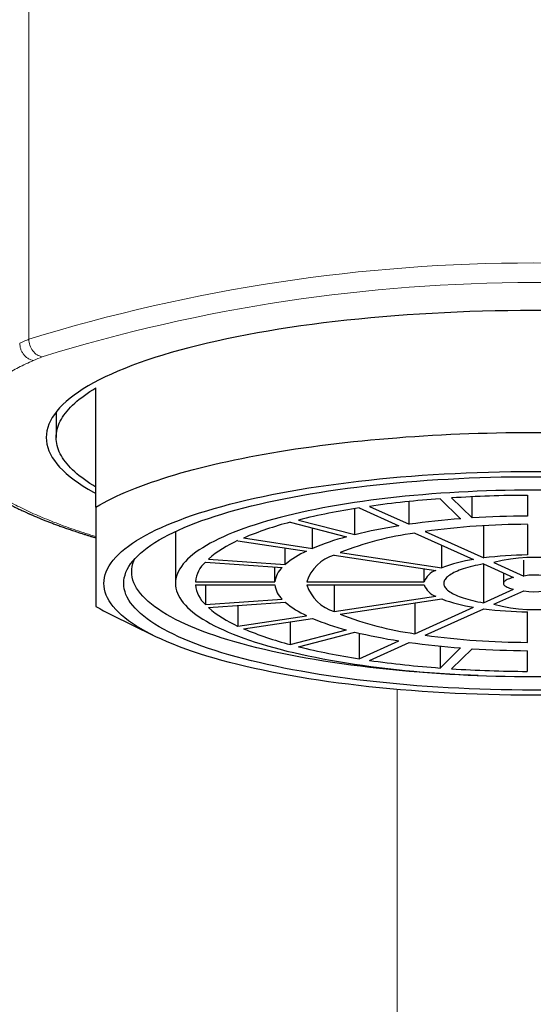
# Model space of a CAD drawing. Header units: millimetres. Extents: x 8 to 757, y 12 to 539.
# Tile 34 of 51: x 379 to 392, y 490 to 515. Entities that reach past the tile are written whole.
import ezdxf

# ---------------------------------------------------------------- set-up
doc = ezdxf.new("R2010")
doc.units = ezdxf.units.MM

msp = doc.modelspace()

# ---------------------------------------------------------------- linework, layer by layer
at = {"color": 252, "linetype": 'Continuous', "lineweight": 0}
for p, q in [((379.311, 525.459), (379.311, 507.016)), ((388.58, 437.872), (388.58, 498.21))]:
    msp.add_line(p, q, dxfattribs=at)
at = {"color": 7, "linetype": 'Continuous', "lineweight": 30}
for p, q in [((381, 502.795), (381, 505.795)), ((380, 505.187), (380, 504.546)), ((388.881, 502.362), (388.881, 502.937)), ((389.655, 503.005), (390.173, 502.502)), ((389.945, 503.025), (390.463, 502.522)), ((390.463, 502.522), (390.463, 503.055)), ((391.85, 503.091), (391.85, 502.57)), ((387.511, 502.102), (387.511, 502.757)), ((387.621, 502.775), (388.621, 502.323)), ((387.881, 502.814), (388.881, 502.362)), ((385.884, 502.415), (387.299, 502.046)), ((386.097, 502.47), (387.511, 502.102)), ((383, 502.182), (383, 500.877)), ((386.447, 501.757), (386.447, 502.268)), ((389.281, 502.182), (390.757, 501.516)), ((390.757, 501.516), (390.757, 502.326)), ((391.85, 502.361), (391.85, 501.592)), ((384.565, 501.95), (386.297, 501.689)), ((384.715, 502.018), (386.447, 501.757)), ((389.021, 502.143), (390.497, 501.477)), ((385.762, 501.353), (385.762, 501.77)), ((389.697, 501.268), (389.697, 501.838)), ((383.83, 501.488), (385.762, 501.353)), ((386.99, 501.585), (389.547, 501.201)), ((387.14, 501.653), (389.697, 501.268)), ((391.762, 501.062), (391.762, 501.46)), ((383.752, 501.412), (385.684, 501.277)), ((385.502, 500.916), (385.502, 501.29)), ((389.254, 500.916), (389.254, 501.245)), ((390.748, 501.364), (391.503, 501.023)), ((390.748, 501.364), (390.748, 500.39)), ((391.007, 501.403), (391.762, 501.062)), ((391.25, 501.137), (391.25, 500.877)), ((383.501, 500.916), (385.502, 500.916)), ((383.501, 500.838), (385.502, 500.838)), ((383.752, 500.838), (383.752, 500.342)), ((386.302, 500.916), (389.254, 500.916)), ((386.302, 500.838), (389.254, 500.838)), ((386.99, 500.838), (386.99, 500.169)), ((390.748, 500.39), (391.503, 500.731)), ((391.007, 500.351), (391.762, 500.692)), ((383.752, 500.342), (385.684, 500.476)), ((386.99, 500.169), (389.547, 500.553)), ((387.14, 500.101), (389.697, 500.485)), ((383.83, 500.266), (385.762, 500.401)), ((384.565, 500.317), (384.565, 499.804)), ((389.021, 500.384), (389.021, 499.611)), ((389.021, 499.611), (390.497, 500.277)), ((389.281, 499.572), (390.757, 500.238)), ((381.391, 500.085), (382.452, 499.562)), ((384.565, 499.804), (386.297, 500.064)), ((384.715, 499.736), (386.447, 499.997)), ((391.85, 499.393), (391.85, 500.162)), ((385.884, 499.912), (385.884, 499.339)), ((385.884, 499.339), (387.299, 499.708)), ((386.097, 499.284), (387.511, 499.652)), ((387.621, 499.626), (387.621, 498.979)), ((387.621, 498.979), (388.621, 499.43)), ((387.881, 498.94), (388.881, 499.391)), ((389.655, 499.298), (389.655, 498.748)), ((389.655, 498.748), (390.173, 499.252)), ((389.945, 498.728), (390.463, 499.232)), ((391.85, 498.663), (391.85, 499.184))]:
    msp.add_line(p, q, dxfattribs=at)
at = {"color": 7, "linetype": 'Continuous', "lineweight": 30, "flags": 128}
for points in [[(392.321, 507.736), (392, 507.737), (391.679, 507.736), (391.359, 507.732), (391.039, 507.727), (390.72, 507.719), (390.401, 507.71), (390.084, 507.698), (389.768, 507.683), (389.453, 507.667), (389.14, 507.649), (388.829, 507.628), (388.521, 507.605), (388.215, 507.581), (387.911, 507.554), (387.61, 507.525), (387.312, 507.494), (387.017, 507.461), (386.726, 507.426), (386.439, 507.389), (386.155, 507.35), (385.875, 507.309), (385.599, 507.267), (385.328, 507.222), (385.062, 507.176), (384.8, 507.127), (384.543, 507.077), (384.291, 507.026), (384.044, 506.972), (383.803, 506.917), (383.568, 506.86), (383.338, 506.802), (383.114, 506.742), (382.896, 506.681), (382.685, 506.618), (382.48, 506.554), (382.281, 506.488), (382.09, 506.421), (381.904, 506.353), (381.726, 506.284), (381.555, 506.213), (381.391, 506.141), (381.234, 506.068), (381.085, 505.994), (380.943, 505.92), (380.809, 505.844), (380.682, 505.767), (380.564, 505.689), (380.453, 505.611), (380.35, 505.532), (380.254, 505.452), (380.167, 505.372), (380.088, 505.291), (380.018, 505.209), (379.955, 505.127), (379.901, 505.045), (379.855, 504.962), (379.817, 504.879), (379.788, 504.796), (379.767, 504.713), (379.754, 504.629), (379.75, 504.546), (379.754, 504.462), (379.767, 504.379), (379.788, 504.295), (379.817, 504.212), (379.855, 504.129), (379.901, 504.046), (379.955, 503.964), (380.018, 503.882), (380.088, 503.801), (380.167, 503.72), (380.254, 503.639), (380.35, 503.56), (380.453, 503.48), (380.564, 503.402), (380.682, 503.324), (380.809, 503.248), (380.943, 503.172), (381, 503.141)], [(381, 503.296), (380.923, 503.344), (380.848, 503.391), (380.777, 503.439), (380.709, 503.487), (380.643, 503.536), (380.581, 503.585), (380.522, 503.634), (380.466, 503.683), (380.413, 503.733), (380.363, 503.782), (380.317, 503.832), (380.273, 503.882), (380.233, 503.933), (380.196, 503.983), (380.162, 504.034), (380.131, 504.085), (380.104, 504.136), (380.079, 504.187), (380.058, 504.238), (380.041, 504.289), (380.026, 504.34), (380.015, 504.392), (380.006, 504.443), (380.002, 504.494), (380, 504.546), (380.002, 504.597), (380.006, 504.648), (380.015, 504.7), (380.026, 504.751), (380.041, 504.802), (380.058, 504.854), (380.079, 504.905), (380.104, 504.956), (380.131, 505.007), (380.162, 505.057), (380.196, 505.108), (380.233, 505.159), (380.273, 505.209), (380.317, 505.259), (380.363, 505.309), (380.413, 505.359), (380.466, 505.408), (380.522, 505.458), (380.581, 505.507), (380.643, 505.555), (380.709, 505.604), (380.777, 505.652), (380.848, 505.7), (380.923, 505.748), (381, 505.795)], [(381, 502.795), (381.095, 502.85), (381.194, 502.905), (381.296, 502.959), (381.403, 503.013), (381.514, 503.066), (381.629, 503.118), (381.747, 503.17), (381.87, 503.222), (381.996, 503.272), (382.126, 503.322), (382.26, 503.372), (382.397, 503.42), (382.538, 503.468), (382.682, 503.516), (382.83, 503.562), (382.981, 503.608), (383.136, 503.653), (383.294, 503.697), (383.455, 503.741), (383.62, 503.783), (383.787, 503.825), (383.958, 503.866), (384.131, 503.906), (384.308, 503.945), (384.487, 503.983), (384.67, 504.021), (384.855, 504.057), (385.042, 504.093), (385.233, 504.127), (385.425, 504.161), (385.621, 504.194), (385.818, 504.225), (386.018, 504.256), (386.22, 504.285), (386.425, 504.314), (386.631, 504.342), (386.84, 504.368), (387.05, 504.393), (387.262, 504.418), (387.476, 504.441), (387.692, 504.463), (387.909, 504.485), (388.128, 504.505), (388.348, 504.524), (388.57, 504.541), (388.792, 504.558), (389.017, 504.574), (389.242, 504.588), (389.468, 504.601), (389.695, 504.614), (389.923, 504.625), (390.152, 504.635), (390.381, 504.643), (390.612, 504.651), (390.842, 504.657), (391.073, 504.662), (391.305, 504.667), (391.536, 504.669), (391.768, 504.671), (392, 504.672), (392.232, 504.671)], [(392, 498.063), (391.717, 498.064), (391.435, 498.067), (391.153, 498.072), (390.871, 498.079), (390.59, 498.088), (390.311, 498.098), (390.032, 498.111), (389.755, 498.125), (389.479, 498.141), (389.205, 498.159), (388.933, 498.179), (388.663, 498.201), (388.395, 498.225), (388.13, 498.25), (387.867, 498.278), (387.607, 498.307), (387.35, 498.338), (387.097, 498.37), (386.847, 498.404), (386.6, 498.44), (386.357, 498.478), (386.118, 498.517), (385.883, 498.558), (385.652, 498.601), (385.425, 498.645), (385.203, 498.69), (384.986, 498.738), (384.773, 498.786), (384.566, 498.836), (384.363, 498.887), (384.166, 498.94), (383.974, 498.994), (383.788, 499.05), (383.607, 499.106), (383.432, 499.164), (383.263, 499.223), (383.099, 499.283), (382.942, 499.345), (382.791, 499.407), (382.647, 499.47), (382.509, 499.534), (382.377, 499.6), (382.252, 499.666), (382.134, 499.733), (382.022, 499.8), (381.917, 499.869), (381.819, 499.938), (381.729, 500.007), (381.645, 500.078), (381.568, 500.149), (381.498, 500.22), (381.436, 500.292), (381.381, 500.364), (381.333, 500.437), (381.292, 500.51), (381.259, 500.583), (381.233, 500.656), (381.215, 500.73), (381.204, 500.803), (381.2, 500.877), (381.204, 500.951), (381.215, 501.024), (381.233, 501.098), (381.259, 501.171), (381.292, 501.244), (381.333, 501.317), (381.381, 501.39), (381.436, 501.462), (381.498, 501.534), (381.568, 501.605), (381.645, 501.676), (381.729, 501.746), (381.819, 501.816), (381.917, 501.885), (382.022, 501.954), (382.134, 502.021), (382.252, 502.088), (382.377, 502.154), (382.509, 502.219), (382.647, 502.284), (382.791, 502.347), (382.942, 502.409), (383.099, 502.47), (383.263, 502.531), (383.432, 502.59), (383.607, 502.647), (383.788, 502.704), (383.974, 502.759), (384.166, 502.814), (384.363, 502.866), (384.566, 502.918), (384.773, 502.968), (384.986, 503.016), (385.203, 503.063), (385.425, 503.109), (385.652, 503.153), (385.883, 503.196), (386.118, 503.236), (386.357, 503.276), (386.6, 503.313), (386.847, 503.349), (387.097, 503.384), (387.35, 503.416), (387.607, 503.447), (387.867, 503.476), (388.13, 503.503), (388.395, 503.529), (388.663, 503.553), (388.933, 503.574), (389.205, 503.594), (389.479, 503.613), (389.755, 503.629), (390.032, 503.643), (390.311, 503.656), (390.59, 503.666), (390.871, 503.675), (391.153, 503.682), (391.435, 503.686), (391.717, 503.689), (392, 503.69), (392.283, 503.689)], [(392, 498.194), (391.73, 498.195), (391.461, 498.197), (391.192, 498.202), (390.923, 498.208), (390.656, 498.217), (390.389, 498.227), (390.123, 498.239), (389.859, 498.252), (389.596, 498.268), (389.334, 498.285), (389.075, 498.304), (388.817, 498.325), (388.562, 498.348), (388.309, 498.372), (388.058, 498.398), (387.811, 498.426), (387.566, 498.455), (387.324, 498.486), (387.085, 498.519), (386.85, 498.553), (386.618, 498.589), (386.39, 498.627), (386.166, 498.666), (385.946, 498.706), (385.73, 498.748), (385.518, 498.792), (385.311, 498.837), (385.108, 498.883), (384.91, 498.931), (384.717, 498.98), (384.529, 499.03), (384.346, 499.081), (384.168, 499.134), (383.995, 499.188), (383.828, 499.243), (383.667, 499.3), (383.512, 499.357), (383.362, 499.416), (383.218, 499.475), (383.08, 499.535), (382.948, 499.597), (382.823, 499.659), (382.703, 499.722), (382.59, 499.786), (382.484, 499.85), (382.384, 499.915), (382.291, 499.981), (382.204, 500.048), (382.124, 500.115), (382.051, 500.182), (381.985, 500.251), (381.925, 500.319), (381.872, 500.388), (381.827, 500.457), (381.788, 500.527), (381.756, 500.596), (381.732, 500.666), (381.714, 500.736), (381.704, 500.807), (381.7, 500.877), (381.704, 500.947), (381.714, 501.017), (381.732, 501.087), (381.756, 501.157), (381.788, 501.227), (381.827, 501.297), (381.872, 501.366), (381.925, 501.435), (381.985, 501.503), (382.051, 501.571), (382.124, 501.639), (382.204, 501.706), (382.291, 501.773), (382.384, 501.838), (382.484, 501.904), (382.59, 501.968), (382.703, 502.032), (382.823, 502.095), (382.948, 502.157), (383.08, 502.218), (383.218, 502.279), (383.362, 502.338), (383.512, 502.397), (383.667, 502.454), (383.828, 502.51), (383.995, 502.565), (384.168, 502.619), (384.346, 502.672), (384.529, 502.724), (384.717, 502.774), (384.91, 502.823), (385.108, 502.871), (385.311, 502.917), (385.518, 502.962), (385.73, 503.006), (385.946, 503.048), (386.166, 503.088), (386.39, 503.127), (386.618, 503.165), (386.85, 503.201), (387.085, 503.235), (387.324, 503.268), (387.566, 503.299), (387.811, 503.328), (388.058, 503.356), (388.309, 503.382), (388.562, 503.406), (388.817, 503.429), (389.075, 503.45), (389.334, 503.469), (389.596, 503.486), (389.859, 503.501), (390.123, 503.515), (390.389, 503.527), (390.656, 503.537), (390.923, 503.545), (391.192, 503.552), (391.461, 503.556), (391.73, 503.559), (392, 503.56), (392.27, 503.559)], [(392.236, 503.221), (392, 503.221), (391.764, 503.221), (391.529, 503.218), (391.294, 503.214), (391.059, 503.209), (390.825, 503.201), (390.592, 503.193), (390.36, 503.182), (390.129, 503.17), (389.899, 503.157), (389.671, 503.142), (389.444, 503.125), (389.219, 503.107), (388.996, 503.087), (388.775, 503.066), (388.556, 503.043), (388.339, 503.019), (388.125, 502.993), (387.914, 502.966), (387.706, 502.937), (387.5, 502.907), (387.298, 502.876), (387.098, 502.843), (386.902, 502.809), (386.71, 502.774), (386.521, 502.737), (386.336, 502.699), (386.155, 502.66), (385.978, 502.619), (385.805, 502.578), (385.636, 502.535), (385.472, 502.491), (385.312, 502.446), (385.156, 502.4), (385.006, 502.352), (384.86, 502.304), (384.719, 502.255), (384.583, 502.205), (384.452, 502.154), (384.326, 502.102), (384.206, 502.049), (384.091, 501.996), (383.981, 501.941), (383.877, 501.886), (383.778, 501.83), (383.685, 501.774), (383.598, 501.717), (383.516, 501.66), (383.44, 501.601), (383.371, 501.543), (383.307, 501.484), (383.249, 501.424), (383.197, 501.364), (383.151, 501.304), (383.111, 501.244), (383.077, 501.183), (383.049, 501.122), (383.028, 501.061), (383.012, 501), (383.003, 500.938), (383, 500.877), (383.003, 500.816), (383.012, 500.754), (383.028, 500.693), (383.049, 500.632), (383.077, 500.571), (383.111, 500.51), (383.151, 500.45), (383.197, 500.389), (383.249, 500.33), (383.307, 500.27), (383.371, 500.211), (383.44, 500.152), (383.516, 500.094), (383.598, 500.037), (383.685, 499.98), (383.778, 499.923), (383.877, 499.868), (383.981, 499.812), (384.091, 499.758), (384.206, 499.705), (384.326, 499.652), (384.452, 499.6), (384.583, 499.549), (384.719, 499.499), (384.86, 499.45), (385.006, 499.401), (385.156, 499.354), (385.312, 499.308), (385.472, 499.263), (385.636, 499.219), (385.805, 499.176), (385.978, 499.135), (386.155, 499.094), (386.336, 499.055), (386.521, 499.017), (386.71, 498.98), (386.902, 498.945), (387.098, 498.911), (387.298, 498.878), (387.5, 498.846), (387.706, 498.816), (387.914, 498.788), (388.125, 498.761), (388.339, 498.735), (388.556, 498.711), (388.775, 498.688), (388.996, 498.667), (389.219, 498.647), (389.444, 498.629), (389.671, 498.612), (389.899, 498.597), (390.129, 498.584), (390.36, 498.572), (390.592, 498.561), (390.825, 498.552), (391.059, 498.545), (391.294, 498.54), (391.529, 498.536), (391.764, 498.533), (392, 498.532)], [(390.612, 498.56), (390.42, 498.568), (390.159, 498.579), (389.9, 498.593), (389.642, 498.608), (389.386, 498.625), (389.131, 498.644), (388.879, 498.664), (388.629, 498.686), (388.38, 498.71), (388.135, 498.736), (387.892, 498.763), (387.652, 498.792), (387.415, 498.822), (387.181, 498.854), (386.95, 498.888), (386.723, 498.923), (386.499, 498.96), (386.279, 498.998), (386.063, 499.038), (385.852, 499.079), (385.644, 499.122), (385.441, 499.166), (385.242, 499.211), (385.048, 499.258), (384.858, 499.306), (384.674, 499.355), (384.494, 499.406), (384.32, 499.458), (384.151, 499.511), (383.987, 499.565), (383.829, 499.62), (383.676, 499.676), (383.529, 499.734), (383.388, 499.792), (383.253, 499.851), (383.124, 499.911), (383.001, 499.972), (382.884, 500.034), (382.773, 500.096), (382.669, 500.16), (382.571, 500.224), (382.479, 500.288), (382.394, 500.353), (382.316, 500.419), (382.244, 500.486), (382.179, 500.552), (382.121, 500.619), (382.069, 500.687), (382.024, 500.755), (381.986, 500.823), (381.955, 500.891), (381.931, 500.96), (381.914, 501.029), (381.903, 501.098), (381.9, 501.167), (381.903, 501.235), (381.914, 501.304), (381.931, 501.373), (381.955, 501.442), (381.981, 501.5)], [(390.748, 501.364), (390.677, 501.351), (390.608, 501.337), (390.541, 501.323), (390.476, 501.308), (390.414, 501.293), (390.353, 501.276), (390.296, 501.26), (390.24, 501.242), (390.188, 501.224), (390.138, 501.206), (390.091, 501.187), (390.046, 501.168), (390.005, 501.148), (389.966, 501.128), (389.931, 501.107), (389.898, 501.086), (389.869, 501.065), (389.843, 501.044), (389.82, 501.022), (389.8, 501), (389.784, 500.978), (389.77, 500.956), (389.76, 500.933), (389.754, 500.911), (389.75, 500.888), (389.75, 500.866), (389.754, 500.843), (389.76, 500.821), (389.77, 500.798), (389.784, 500.776), (389.8, 500.754), (389.82, 500.732), (389.843, 500.71), (389.869, 500.689), (389.898, 500.668), (389.931, 500.647), (389.966, 500.626), (390.005, 500.606), (390.046, 500.586), (390.091, 500.567), (390.138, 500.548), (390.188, 500.529), (390.24, 500.512), (390.296, 500.494), (390.353, 500.477), (390.414, 500.461), (390.476, 500.446), (390.541, 500.431), (390.608, 500.416), (390.677, 500.403), (390.748, 500.39)], [(391.503, 501.023), (391.466, 501.014), (391.431, 501.004), (391.4, 500.994), (391.371, 500.983), (391.345, 500.972), (391.321, 500.96), (391.301, 500.948), (391.285, 500.935), (391.271, 500.923), (391.261, 500.91), (391.254, 500.897), (391.25, 500.883), (391.25, 500.87), (391.254, 500.857), (391.261, 500.844), (391.271, 500.831), (391.285, 500.818), (391.301, 500.806), (391.321, 500.794), (391.345, 500.782), (391.371, 500.771), (391.4, 500.76), (391.431, 500.749), (391.466, 500.74), (391.503, 500.731)], [(392, 498.532), (392.236, 498.533)], [(392.27, 498.195), (392, 498.194)], [(392.283, 498.064), (392, 498.063)]]:
    msp.add_lwpolyline(points, dxfattribs=at)
at = {"color": 252, "linetype": 'Continuous', "lineweight": 0}
for centre, radius, start, end in [((392, 466.008), 42.926, 72.8069, 107.1931), ((392, 466.66), 41.781, 72.8069, 107.1931), ((383.119, 498.172), 9.09, 112.4349, 113.9307)]:
    msp.add_arc(centre, radius, start, end, dxfattribs=at)
at = {"color": 7, "linetype": 'Continuous', "lineweight": 30}
for centre, radius, start, end in [((391.553, 477.098), 25.977, 94.1895, 98.1278), ((391.984, 471.392), 31.699, 90.2416, 93.6869), ((390.203, 485.891), 17.08, 98.6961, 103.9119), ((388.034, 494.163), 8.527, 104.5988, 112.9054), ((391.663, 482.638), 19.92, 94.2888, 98.0285), ((391.988, 478.303), 24.267, 90.3257, 93.6028), ((390.636, 489.355), 13.124, 98.8326, 103.7754), ((391.92, 482.873), 19.489, 90.2044, 97.7814), ((385.752, 499.247), 2.953, 113.7092, 130.6235), ((388.98, 495.696), 6.569, 104.8269, 112.6774), ((390.15, 493.954), 8.266, 97.8504, 111.3521), ((387.233, 499.608), 2.282, 114.2014, 130.1313), ((387.278, 500.601), 1.026, 106.2929, 162.0929), ((391.113, 497.472), 4.052, 98.7445, 110.4581), ((391.962, 492.125), 9.468, 90.6756, 97.3102), ((392.043, 497.282), 4.249, 58.784, 104.1094), ((384.298, 500.825), 0.802, 132.911, 173.4672), ((386.113, 500.834), 0.617, 134.0353, 172.3429), ((389.72, 500.73), 0.502, 110.1824, 158.2034), ((392.032, 499.551), 1.535, 62.7684, 100.125), ((384.319, 500.94), 0.824, 187.0972, 226.5246), ((386.119, 500.923), 0.624, 187.8668, 225.755), ((387.31, 501.186), 1.066, 199.0485, 252.5658), ((389.72, 501.024), 0.502, 201.7966, 249.8176), ((392.059, 504.365), 4.149, 255.317, 301.7896), ((392.036, 502.18), 1.513, 259.5967, 297.5099), ((391.113, 504.281), 4.052, 249.5419, 261.2555), ((383.828, 505.056), 5.536, 239.2819, 243.8855), ((385.805, 502.592), 3.052, 229.6526, 246.0147), ((387.249, 502.171), 2.311, 229.9706, 245.6967), ((391.962, 509.629), 9.468, 262.6898, 269.3244), ((388.999, 506.112), 6.627, 247.3567, 255.139), ((390.197, 507.978), 8.449, 248.7944, 262.0031), ((388.096, 507.774), 8.72, 247.187, 255.3087), ((390.65, 512.47), 13.196, 256.2382, 261.1538), ((391.928, 519.003), 19.61, 262.2422, 269.7721), ((390.251, 516.103), 17.324, 256.1249, 261.2671), ((391.669, 519.177), 19.981, 261.9772, 265.7055), ((391.989, 523.475), 24.291, 266.3988, 269.6727), ((391.575, 524.86), 26.182, 261.8876, 265.7951), ((391.986, 530.442), 31.779, 266.3174, 269.7541)]:
    msp.add_arc(centre, radius, start, end, dxfattribs=at)
at = {"color": 252, "linetype": 'Continuous', "lineweight": 0}
for points, knots in [([(379.428, 506.481), (379.385, 506.493), (379.319, 506.511), (379.239, 506.571), (379.184, 506.629), (379.139, 506.697), (379.096, 506.793), (379.088, 506.868), (379.083, 506.917)], [0, 0, 0, 0, 0.239553, 0.368422, 0.5, 0.631578, 0.760447, 1, 1, 1, 1]), ([(379.086, 506.919), (379.127, 506.937), (379.201, 506.97), (379.278, 507.002), (379.311, 507.016)], [0, 0, 0, 0, 0.56, 1, 1, 1, 1]), ([(379.428, 506.481), (379.364, 506.452), (379.235, 506.394), (379.053, 506.305), (378.88, 506.215), (378.716, 506.124), (378.562, 506.032), (378.417, 505.939), (378.277, 505.843), (378.143, 505.742), (378.017, 505.637), (377.902, 505.531), (377.8, 505.425), (377.709, 505.318), (377.63, 505.21), (377.564, 505.102), (377.51, 504.993), (377.468, 504.884), (377.439, 504.775), (377.422, 504.667), (377.418, 504.559), (377.425, 504.452), (377.444, 504.343), (377.475, 504.234), (377.518, 504.125), (377.573, 504.016), (377.641, 503.907), (377.719, 503.8), (377.808, 503.694), (377.908, 503.589), (378.02, 503.485), (378.143, 503.381), (378.278, 503.277), (378.425, 503.174), (378.583, 503.072), (378.753, 502.971), (378.934, 502.871), (379.125, 502.773), (379.327, 502.676), (379.539, 502.581), (379.762, 502.487), (379.995, 502.395), (380.237, 502.305), (380.488, 502.217), (380.742, 502.133), (380.915, 502.08), (381, 502.054)], [0, 0, 0, 0, 0.021255, 0.042478, 0.063673, 0.084841, 0.105984, 0.127103, 0.148201, 0.171386, 0.194548, 0.217691, 0.240817, 0.263929, 0.287028, 0.310119, 0.333203, 0.356285, 0.379369, 0.40205, 0.424743, 0.44745, 0.470169, 0.493313, 0.516469, 0.539634, 0.562808, 0.585988, 0.608759, 0.631532, 0.654306, 0.677079, 0.700314, 0.723544, 0.746767, 0.769989, 0.793215, 0.816445, 0.83968, 0.862869, 0.886061, 0.909257, 0.932457, 0.95566, 0.978452, 1, 1, 1, 1])]:
    msp.add_open_spline(points, degree=3, knots=knots, dxfattribs=at)
msp.add_open_spline([(379.311, 507.016), (379.317, 506.964), (379.327, 506.862), (379.405, 506.721), (379.517, 506.613), (379.605, 506.587), (379.65, 506.574)], degree=3, dxfattribs=at)
at = {"color": 7, "linetype": 'Continuous', "lineweight": 30}
for points, knots in [([(377.022, 505.039), (377.021, 505.026), (377.02, 505.002), (377.019, 504.967), (377.019, 504.937), (377.02, 504.91), (377.021, 504.887), (377.022, 504.866), (377.024, 504.847), (377.025, 504.829), (377.027, 504.81), (377.029, 504.791), (377.032, 504.77), (377.035, 504.747), (377.039, 504.723), (377.044, 504.696), (377.05, 504.666), (377.058, 504.631), (377.066, 504.596), (377.076, 504.561), (377.086, 504.526), (377.095, 504.5), (377.101, 504.481), (377.106, 504.469), (377.11, 504.458), (377.114, 504.447), (377.119, 504.434), (377.125, 504.419), (377.131, 504.402), (377.138, 504.386), (377.144, 504.372), (377.149, 504.36), (377.154, 504.348), (377.16, 504.336), (377.167, 504.322), (377.174, 504.306), (377.182, 504.289), (377.19, 504.273), (377.198, 504.259), (377.204, 504.247), (377.21, 504.236), (377.216, 504.224), (377.224, 504.21), (377.235, 504.191), (377.248, 504.168), (377.262, 504.145), (377.275, 504.124), (377.287, 504.106), (377.297, 504.091), (377.305, 504.079), (377.311, 504.069), (377.318, 504.059), (377.326, 504.047), (377.337, 504.031), (377.351, 504.012), (377.366, 503.992), (377.379, 503.974), (377.391, 503.958), (377.405, 503.94), (377.42, 503.922), (377.437, 503.901), (377.454, 503.88), (377.471, 503.859), (377.489, 503.838), (377.511, 503.814), (377.535, 503.788), (377.561, 503.759), (377.588, 503.732), (377.615, 503.705), (377.64, 503.68), (377.663, 503.657), (377.682, 503.639), (377.7, 503.623), (377.717, 503.607), (377.735, 503.59), (377.757, 503.571), (377.781, 503.549), (377.809, 503.526), (377.836, 503.503), (377.863, 503.48), (377.888, 503.46), (377.911, 503.441), (377.931, 503.426), (377.948, 503.412), (377.965, 503.399), (377.982, 503.386), (378.001, 503.372), (378.022, 503.356), (378.048, 503.337), (378.078, 503.316), (378.11, 503.292), (378.145, 503.268), (378.181, 503.243), (378.217, 503.219), (378.255, 503.194), (378.295, 503.168), (378.337, 503.141), (378.376, 503.117), (378.41, 503.096), (378.438, 503.079), (378.461, 503.066), (378.481, 503.053), (378.504, 503.04), (378.533, 503.023), (378.568, 503.003), (378.607, 502.981), (378.651, 502.956), (378.702, 502.929), (378.761, 502.897), (378.829, 502.861), (378.901, 502.825), (378.978, 502.786), (379.049, 502.752), (379.109, 502.723), (379.156, 502.701), (379.199, 502.682), (379.236, 502.665), (379.268, 502.65), (379.295, 502.638), (379.318, 502.628), (379.34, 502.618), (379.363, 502.608), (379.391, 502.596), (379.421, 502.583), (379.46, 502.566), (379.509, 502.546), (379.568, 502.521), (379.638, 502.492), (379.719, 502.46), (379.811, 502.424), (379.909, 502.386), (380.012, 502.348), (380.12, 502.309), (380.233, 502.268), (380.352, 502.227), (380.464, 502.19), (380.564, 502.157), (380.651, 502.129), (380.735, 502.102), (380.815, 502.078), (380.882, 502.057), (380.935, 502.041), (380.97, 502.031), (380.992, 502.024), (381, 502.022)], [0, 0, 0, 0, 0.009435, 0.017987, 0.025657, 0.032443, 0.038346, 0.043648, 0.048635, 0.053309, 0.057867, 0.062614, 0.068051, 0.07417, 0.080292, 0.085972, 0.095019, 0.103723, 0.112979, 0.122423, 0.13153, 0.140083, 0.143363, 0.146455, 0.149357, 0.152278, 0.155745, 0.159784, 0.164394, 0.169078, 0.172791, 0.176038, 0.178935, 0.182271, 0.186187, 0.190684, 0.195284, 0.199964, 0.203899, 0.207101, 0.210131, 0.213309, 0.216635, 0.222306, 0.228927, 0.236529, 0.242161, 0.24727, 0.25165, 0.255304, 0.257708, 0.260496, 0.26396, 0.2681, 0.274617, 0.280579, 0.285927, 0.29066, 0.294939, 0.301269, 0.307593, 0.313881, 0.320061, 0.326331, 0.333183, 0.342176, 0.351093, 0.359489, 0.367898, 0.376986, 0.383196, 0.388996, 0.394297, 0.399151, 0.404376, 0.410256, 0.417859, 0.425738, 0.433328, 0.440628, 0.447611, 0.453828, 0.45884, 0.463176, 0.467451, 0.47173, 0.476151, 0.481821, 0.488316, 0.495636, 0.50378, 0.512332, 0.520847, 0.529324, 0.537764, 0.547173, 0.556533, 0.565319, 0.573091, 0.578489, 0.583263, 0.587413, 0.591463, 0.597957, 0.605282, 0.61344, 0.62234, 0.631675, 0.644145, 0.657274, 0.671063, 0.68551, 0.700588, 0.709959, 0.718384, 0.725861, 0.732392, 0.737976, 0.742615, 0.746307, 0.749816, 0.753904, 0.758572, 0.763755, 0.769229, 0.778381, 0.788206, 0.798703, 0.812566, 0.827331, 0.842656, 0.858517, 0.874915, 0.891849, 0.90932, 0.927327, 0.940123, 0.952376, 0.964043, 0.975124, 0.98562, 0.991254, 0.996704, 1, 1, 1, 1]), ([(381, 502.795), (381, 502.746), (381, 502.62), (381, 502.423), (381, 502.208), (381, 502.002), (381, 501.806), (381, 501.621), (381, 501.447), (381, 501.286), (381, 501.145), (381, 501.023), (381, 500.917), (381, 500.819), (381, 500.731), (381, 500.65), (381, 500.578), (381, 500.515), (381, 500.459), (381, 500.412), (381, 500.372), (381, 500.339), (381, 500.314), (381, 500.302), (381, 500.296)], [0, 0, 0, 0, 0.032291, 0.08366, 0.135041, 0.18642, 0.237786, 0.289419, 0.341051, 0.392212, 0.443374, 0.485982, 0.528605, 0.571233, 0.613857, 0.656466, 0.699279, 0.742102, 0.784925, 0.82774, 0.870801, 0.913869, 0.956938, 1, 1, 1, 1])]:
    msp.add_open_spline(points, degree=3, knots=knots, dxfattribs=at)

doc.saveas('drawing.dxf')
